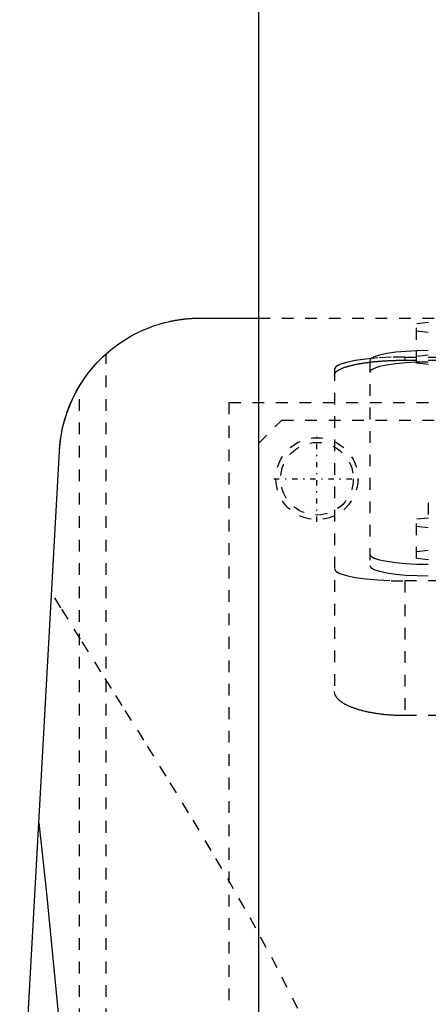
# Model space of a CAD drawing. Extents: x -125 to 125, y -136 to 719.
# Tile 7 of 13: x -65 to -30, y 260 to 344. Entities that reach past the tile are written whole.
import ezdxf

# ---------------------------------------------------------------- set-up
doc = ezdxf.new("R2010")
doc.units = 0
doc.linetypes.add('CENTER', pattern=[1.5, 0.45, -0.5, 0.05, -0.5])
doc.linetypes.add('DASHED', pattern=[2, 1, -1])
for name, color, linetype in [('AM_0', 7, 'CONTINUOUS'), ('AM_3', 7, 'DASHED'), ('AM_7', 7, 'CENTER')]:
    doc.layers.add(name, color=color, linetype=linetype)

msp = doc.modelspace()

# ---------------------------------------------------------------- linework, layer by layer
at = {"layer": 'AM_0', "color": 7, "linetype": 'CONTINUOUS'}
for p, q in [((-45, 435.75), (-45, 256.2)), ((-50, 318.5), (-45, 318.5)), ((-72.484, 116.6), (-61.982, 307.16))]:
    msp.add_line(p, q, dxfattribs=at)
for points in [[(-61.982, 307.16, 0), (-61.956, 307.528, 0), (-61.869, 308.267, 0), (-61.735, 309.006, 0), (-61.651, 309.374, 0), (-61.554, 309.742, 0), (-61.323, 310.472, 0), (-61.044, 311.194, 0), (-60.714, 311.905, 0), (-60.332, 312.603, 0), (-59.898, 313.284, 0), (-59.661, 313.618, 0), (-59.409, 313.948, 0), (-58.862, 314.592, 0), (-58.251, 315.214, 0), (-57.568, 315.812, 0), (-56.802, 316.386, 0), (-55.928, 316.933, 0), (-55.412, 317.21, 0), (-55.319, 317.257, 0), (-55.126, 317.35, 0), (-54.925, 317.443, 0), (-54.822, 317.489, 0), (-54.716, 317.534, 0), (-54.498, 317.625, 0), (-54.271, 317.714, 0), (-54.033, 317.802, 0), (-53.786, 317.887, 0), (-53.528, 317.97, 0), (-53.394, 318.01, 0), (-53.257, 318.049, 0), (-52.973, 318.126, 0), (-52.673, 318.198, 0), (-52.49, 318.239, 0), (-52.437, 318.25, 0), (-52.383, 318.261, 0), (-52.355, 318.267, 0), (-52.327, 318.272, 0), (-52.271, 318.283, 0), (-52.213, 318.294, 0), (-52.154, 318.305, 0), (-52.094, 318.316, 0), (-52.032, 318.327, 0), (-52.001, 318.332, 0), (-51.97, 318.337, 0), (-51.906, 318.348, 0), (-51.841, 318.358, 0), (-51.775, 318.368, 0), (-51.708, 318.378, 0), (-51.641, 318.387, 0), (-51.606, 318.392, 0), (-51.572, 318.397, 0), (-51.502, 318.406, 0), (-51.431, 318.414, 0), (-51.395, 318.419, 0), (-51.359, 318.423, 0), (-51.287, 318.431, 0), (-51.213, 318.438, 0), (-51.176, 318.442, 0), (-51.139, 318.446, 0), (-51.064, 318.453, 0), (-50.988, 318.459, 0), (-50.912, 318.465, 0), (-50.835, 318.471, 0), (-50.757, 318.476, 0), (-50.718, 318.479, 0), (-50.679, 318.481, 0), (-50.6, 318.485, 0), (-50.521, 318.489, 0), (-50.441, 318.492, 0), (-50.362, 318.495, 0), (-50.281, 318.497, 0), (-50.241, 318.498, 0), (-50.201, 318.498, 0), (-50.121, 318.499, 0), (-50.04, 318.5, 0), (-50, 318.5, 0)], [(-60.267, 312.713, 0), (-60.178, 312.857, 0), (-59.993, 313.143, 0), (-59.802, 313.422, 0), (-59.706, 313.557, 0), (-59.609, 313.688, 0), (-59.419, 313.935, 0), (-59.237, 314.16, 0), (-59.067, 314.36, 0), (-58.91, 314.538, 0), (-58.759, 314.702, 0), (-58.687, 314.779, 0), (-58.617, 314.852, 0), (-58.485, 314.986, 0), (-58.366, 315.103, 0), (-58.263, 315.202, 0), (-58.175, 315.284, 0), (-58.105, 315.349, 0), (-58.077, 315.375, 0), (-58.053, 315.397, 0), (-58.019, 315.427, 0), (-58.002, 315.442, 0), (-58, 315.444, 0)], [(-61.982, 307.16, 0), (-61.972, 307.323, 0), (-61.945, 307.648, 0), (-61.909, 307.972, 0), (-61.888, 308.134, 0), (-61.865, 308.295, 0), (-61.812, 308.617, 0), (-61.75, 308.937, 0), (-61.679, 309.255, 0), (-61.6, 309.572, 0), (-61.512, 309.886, 0), (-61.465, 310.042, 0), (-61.416, 310.197, 0), (-61.312, 310.506, 0), (-61.199, 310.812, 0), (-61.077, 311.115, 0), (-60.948, 311.414, 0), (-60.81, 311.709, 0), (-60.738, 311.856, 0), (-60.665, 312.001, 0), (-60.511, 312.289, 0), (-60.35, 312.572, 0), (-60.267, 312.713, 0)], [(-63.73, 275.445, 0), (-63.093, 269.445, 0), (-61.836, 256.583, 0), (-60.603, 242.589, 0), (-59.995, 235.173, 0)]]:
    msp.add_polyline3d(points, dxfattribs=at)
at = {"layer": 'AM_3', "color": 6, "linetype": 'DASHED'}
for p, q in [((-45, 318.5), (45, 318.5)), ((-28.5, 318.32), (-31.5, 318.019)), ((-31.5, 314.66), (-31.5, 318.019)), ((-31.5, 317.417), (-28.5, 317.117)), ((-58, 116.6), (-58, 315.444)), ((-32.5, 315.182), (-32.5, 314.91)), ((-32.5, 315.182), (32.5, 315.182)), ((-31.5, 315.262), (-28.5, 315.563)), ((-35.5, 314.865), (-35.5, 297.383)), ((-32.5, 314.91), (32.5, 314.91)), ((-28.5, 314.359), (-31.5, 314.66)), ((-38.5, 314.14), (-38.5, 286.634)), ((-60.267, 116.6), (-60.267, 312.713)), ((-47.497, 311.3), (47.497, 311.3)), ((-47.497, 218.3), (-47.497, 311.3)), ((-45, 307.8), (-43, 309.8)), ((-43, 309.8), (44, 309.8)), ((-30.5, 302.756), (-30.5, 301.032)), ((-28.5, 301.643), (-31.5, 301.342)), ((-31.5, 297.99), (-31.5, 301.342)), ((-31.5, 300.741), (-28.5, 300.44)), ((-31.5, 298.591), (-28.5, 298.892)), ((-28.5, 297.689), (-31.5, 297.99)), ((-32.5, 296.081), (-32.5, 284.586)), ((32.5, 296.081), (-32.5, 296.081)), ((32.5, 284.586), (-32.5, 284.586))]:
    msp.add_line(p, q, dxfattribs=at)
for points in [[(-32.5, 315.182), (-33.671, 315.162), (-34.796, 315.103), (-35.833, 315.007), (-36.743, 314.877), (-37.489, 314.719), (-38.043, 314.539), (-38.385, 314.344), (-38.5, 314.14)], [(-30.5, 315.733), (-31.475, 315.716), (-32.413, 315.667), (-33.278, 315.587), (-34.036, 315.479), (-34.657, 315.347), (-35.119, 315.197), (-35.404, 315.034), (-35.5, 314.865)], [(-30.5, 314.748), (-31.475, 314.732), (-32.413, 314.682), (-33.278, 314.602), (-34.036, 314.494), (-34.657, 314.362), (-35.119, 314.212), (-35.404, 314.049), (-35.5, 313.88)], [(-35.5, 298.368), (-35.404, 298.199), (-35.119, 298.036), (-34.657, 297.886), (-34.036, 297.754), (-33.278, 297.646), (-32.413, 297.566), (-31.475, 297.517), (-30.5, 297.5)], [(-35.5, 297.383), (-35.404, 297.214), (-35.119, 297.051), (-34.657, 296.901), (-34.036, 296.769), (-33.278, 296.662), (-32.413, 296.581), (-31.475, 296.532), (-30.5, 296.515)], [(-38.5, 297.123), (-38.385, 296.92), (-38.043, 296.724), (-37.489, 296.544), (-36.743, 296.386), (-35.833, 296.257), (-34.796, 296.16), (-33.671, 296.101), (-32.5, 296.081)]]:
    msp.add_lwpolyline(points, dxfattribs=at)
for points in [[(-38.5, 313.644, 0), (-38.5, 313.653, 0), (-38.499, 313.671, 0), (-38.496, 313.689, 0), (-38.495, 313.699, 0), (-38.493, 313.708, 0), (-38.488, 313.726, 0), (-38.482, 313.744, 0), (-38.475, 313.762, 0), (-38.466, 313.781, 0), (-38.456, 313.799, 0), (-38.451, 313.808, 0), (-38.445, 313.818, 0), (-38.433, 313.836, 0), (-38.419, 313.854, 0), (-38.404, 313.873, 0), (-38.388, 313.891, 0), (-38.371, 313.909, 0), (-38.361, 313.919, 0), (-38.352, 313.928, 0), (-38.332, 313.946, 0), (-38.31, 313.964, 0), (-38.299, 313.973, 0), (-38.288, 313.982, 0), (-38.264, 314, 0), (-38.238, 314.018, 0), (-38.225, 314.027, 0), (-38.212, 314.036, 0), (-38.184, 314.054, 0), (-38.155, 314.072, 0), (-38.125, 314.09, 0), (-38.093, 314.107, 0), (-38.06, 314.125, 0), (-38.044, 314.134, 0), (-38.026, 314.142, 0), (-37.991, 314.16, 0), (-37.955, 314.177, 0), (-37.917, 314.194, 0), (-37.878, 314.211, 0), (-37.839, 314.227, 0), (-37.818, 314.236, 0), (-37.797, 314.244, 0), (-37.755, 314.26, 0), (-37.712, 314.277, 0), (-37.668, 314.293, 0), (-37.622, 314.309, 0), (-37.576, 314.325, 0), (-37.552, 314.332, 0), (-37.528, 314.34, 0), (-37.48, 314.356, 0), (-37.43, 314.371, 0), (-37.38, 314.386, 0), (-37.329, 314.401, 0), (-37.277, 314.415, 0), (-37.25, 314.423, 0), (-37.224, 314.43, 0), (-37.17, 314.444, 0), (-37.115, 314.458, 0), (-37.06, 314.472, 0), (-37.004, 314.485, 0), (-36.947, 314.499, 0), (-36.918, 314.505, 0), (-36.89, 314.512, 0), (-36.832, 314.525, 0), (-36.773, 314.537, 0), (-36.743, 314.544, 0), (-36.714, 314.55, 0), (-36.653, 314.562, 0), (-36.592, 314.574, 0), (-36.561, 314.58, 0), (-36.529, 314.586, 0), (-36.466, 314.598, 0), (-36.401, 314.61, 0), (-36.336, 314.621, 0), (-36.269, 314.633, 0), (-36.201, 314.644, 0), (-36.167, 314.65, 0), (-36.133, 314.655, 0), (-36.063, 314.666, 0), (-35.992, 314.677, 0), (-35.921, 314.687, 0), (-35.849, 314.697, 0), (-35.775, 314.708, 0), (-35.738, 314.713, 0), (-35.701, 314.718, 0), (-35.626, 314.727, 0), (-35.551, 314.737, 0), (-35.474, 314.746, 0), (-35.397, 314.755, 0), (-35.319, 314.764, 0), (-35.28, 314.768, 0), (-35.24, 314.772, 0), (-35.161, 314.781, 0), (-35.081, 314.789, 0), (-35.001, 314.796, 0), (-34.919, 314.804, 0), (-34.838, 314.811, 0), (-34.797, 314.815, 0), (-34.756, 314.818, 0), (-34.673, 314.825, 0), (-34.59, 314.832, 0), (-34.506, 314.838, 0), (-34.422, 314.844, 0), (-34.338, 314.85, 0), (-34.296, 314.853, 0), (-34.253, 314.855, 0), (-34.168, 314.861, 0), (-34.083, 314.866, 0), (-34.04, 314.868, 0), (-33.998, 314.87, 0), (-33.912, 314.875, 0), (-33.826, 314.879, 0), (-33.783, 314.881, 0), (-33.74, 314.883, 0), (-33.654, 314.887, 0), (-33.568, 314.89, 0), (-33.482, 314.893, 0), (-33.396, 314.896, 0), (-33.309, 314.898, 0), (-33.266, 314.9, 0), (-33.223, 314.901, 0), (-33.137, 314.903, 0), (-33.052, 314.904, 0), (-32.966, 314.906, 0), (-32.881, 314.907, 0), (-32.795, 314.908, 0), (-32.753, 314.909, 0), (-32.711, 314.909, 0), (-32.626, 314.909, 0), (-32.542, 314.91, 0), (-32.5, 314.91, 0)], [(-41.63, 259.599, 0), (-43.392, 263.06, 0), (-45.227, 266.464, 0), (-46.165, 268.143, 0), (-47.112, 269.808, 0), (-49.027, 273.088, 0), (-50.953, 276.298, 0), (-52.872, 279.435, 0), (-54.769, 282.491, 0), (-56.627, 285.461, 0), (-57.538, 286.912, 0), (-58.435, 288.339, 0), (-60.178, 291.119, 0), (-61.845, 293.794, 0), (-62.647, 295.09, 0)], [(-32.5, 284.586, 0), (-32.542, 284.586, 0), (-32.627, 284.587, 0), (-32.712, 284.587, 0), (-32.755, 284.588, 0), (-32.797, 284.589, 0), (-32.883, 284.59, 0), (-32.969, 284.593, 0), (-33.055, 284.595, 0), (-33.142, 284.598, 0), (-33.228, 284.601, 0), (-33.271, 284.603, 0), (-33.315, 284.605, 0), (-33.401, 284.61, 0), (-33.488, 284.614, 0), (-33.575, 284.62, 0), (-33.661, 284.625, 0), (-33.748, 284.631, 0), (-33.791, 284.635, 0), (-33.834, 284.638, 0), (-33.92, 284.645, 0), (-34.007, 284.653, 0), (-34.05, 284.656, 0), (-34.092, 284.66, 0), (-34.178, 284.669, 0), (-34.263, 284.678, 0), (-34.306, 284.682, 0), (-34.348, 284.687, 0), (-34.433, 284.697, 0), (-34.517, 284.707, 0), (-34.601, 284.717, 0), (-34.685, 284.728, 0), (-34.768, 284.74, 0), (-34.809, 284.746, 0), (-34.85, 284.751, 0), (-34.932, 284.764, 0), (-35.013, 284.776, 0), (-35.094, 284.789, 0), (-35.174, 284.803, 0), (-35.253, 284.817, 0), (-35.293, 284.824, 0), (-35.332, 284.831, 0), (-35.41, 284.846, 0), (-35.488, 284.861, 0), (-35.564, 284.876, 0), (-35.64, 284.892, 0), (-35.715, 284.908, 0), (-35.752, 284.916, 0), (-35.789, 284.924, 0), (-35.862, 284.941, 0), (-35.935, 284.958, 0), (-36.006, 284.976, 0), (-36.077, 284.993, 0), (-36.146, 285.011, 0), (-36.181, 285.021, 0), (-36.215, 285.03, 0), (-36.282, 285.048, 0), (-36.349, 285.067, 0), (-36.414, 285.086, 0), (-36.479, 285.106, 0), (-36.542, 285.125, 0), (-36.574, 285.135, 0), (-36.605, 285.145, 0), (-36.666, 285.165, 0), (-36.726, 285.185, 0), (-36.755, 285.195, 0), (-36.785, 285.205, 0), (-36.843, 285.226, 0), (-36.901, 285.247, 0), (-36.93, 285.258, 0), (-36.959, 285.269, 0), (-37.015, 285.291, 0), (-37.071, 285.313, 0), (-37.126, 285.335, 0), (-37.181, 285.358, 0), (-37.234, 285.381, 0), (-37.261, 285.393, 0), (-37.287, 285.405, 0), (-37.339, 285.429, 0), (-37.39, 285.453, 0), (-37.44, 285.477, 0), (-37.489, 285.502, 0), (-37.537, 285.527, 0), (-37.561, 285.54, 0), (-37.584, 285.552, 0), (-37.63, 285.578, 0), (-37.675, 285.604, 0), (-37.719, 285.63, 0), (-37.762, 285.656, 0), (-37.804, 285.682, 0), (-37.825, 285.696, 0), (-37.845, 285.709, 0), (-37.885, 285.736, 0), (-37.923, 285.763, 0), (-37.96, 285.791, 0), (-37.996, 285.818, 0), (-38.031, 285.846, 0), (-38.048, 285.86, 0), (-38.065, 285.874, 0), (-38.097, 285.902, 0), (-38.129, 285.93, 0), (-38.159, 285.958, 0), (-38.188, 285.987, 0), (-38.215, 286.015, 0), (-38.228, 286.029, 0), (-38.241, 286.044, 0), (-38.266, 286.073, 0), (-38.29, 286.101, 0), (-38.301, 286.116, 0), (-38.312, 286.13, 0), (-38.334, 286.159, 0), (-38.353, 286.188, 0), (-38.363, 286.203, 0), (-38.372, 286.217, 0), (-38.389, 286.246, 0), (-38.405, 286.275, 0), (-38.42, 286.304, 0), (-38.434, 286.333, 0), (-38.446, 286.362, 0), (-38.452, 286.377, 0), (-38.457, 286.391, 0), (-38.466, 286.42, 0), (-38.475, 286.449, 0), (-38.482, 286.478, 0), (-38.488, 286.506, 0), (-38.493, 286.535, 0), (-38.495, 286.549, 0), (-38.496, 286.563, 0), (-38.499, 286.592, 0), (-38.5, 286.62, 0), (-38.5, 286.634, 0)]]:
    msp.add_polyline3d(points, dxfattribs=at)
for radius in [3.5, 3.1]:
    msp.add_circle((-40, 304.8), radius, dxfattribs=at)
at = {"layer": 'AM_7', "color": 4, "linetype": 'CENTER'}
for p, q in [((-40, 301.125), (-40, 308.475)), ((-43.675, 304.8), (-36.325, 304.8))]:
    msp.add_line(p, q, dxfattribs=at)

doc.saveas('drawing.dxf')
